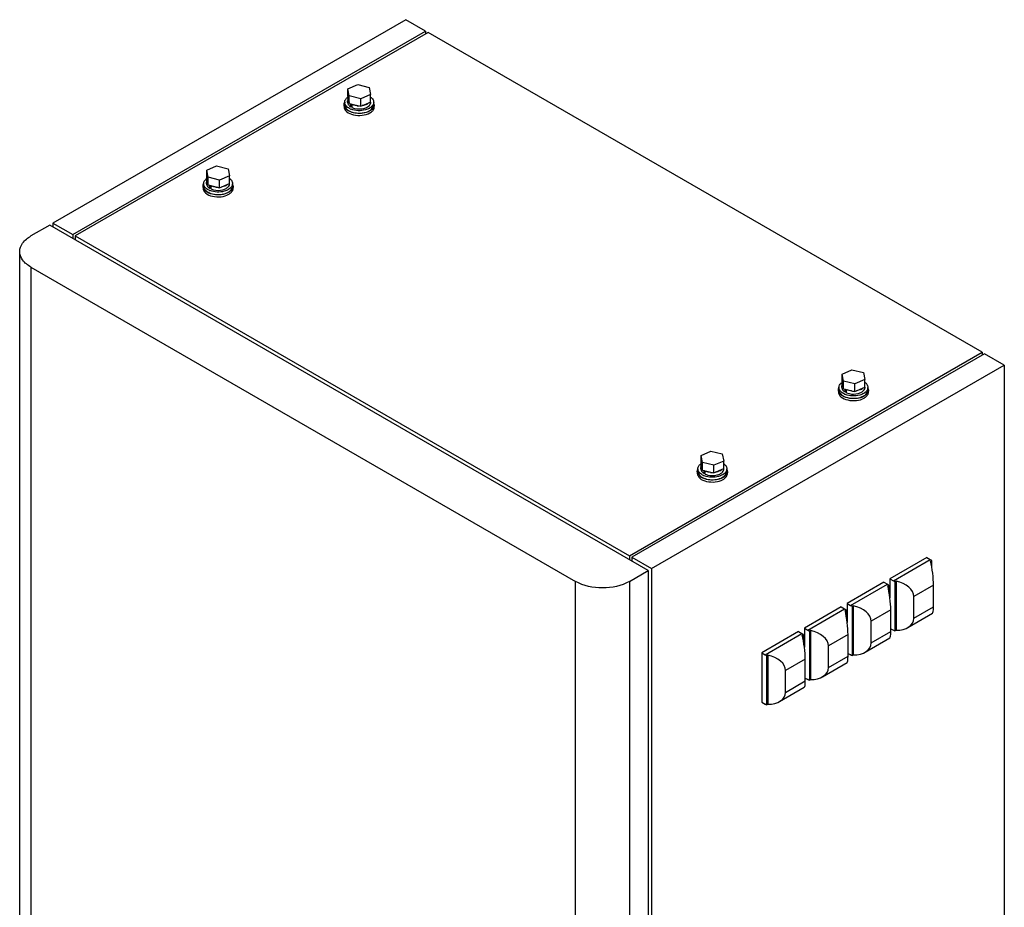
# Model space of a CAD drawing. Header units: millimetres. Extents: x 230 to 1786, y 331 to 2484.
# Tile 18 of 18: x 825 to 1639, y 1750 to 2484. Entities that reach past the tile are written whole.
import ezdxf

# ---------------------------------------------------------------- set-up
doc = ezdxf.new("R2010")
doc.units = ezdxf.units.MM
doc.header["$LTSCALE"] = 183.04178
for name, color, linetype in [('00_COMPONENTS_3', 7, 'CONTINUOUS'), ('00_COMPONENTS_4', 7, 'CONTINUOUS'), ('00_COMPONENTS_6', 7, 'CONTINUOUS')]:
    doc.layers.add(name, color=color, linetype=linetype)

msp = doc.modelspace()

# ---------------------------------------------------------------- linework, layer by layer
at = {"layer": '00_COMPONENTS_3', "color": 7, "linetype": 'Continuous'}
for p, q in [((1144.37, 2484.17), (852.69, 2315.77)), ((1160.64, 2474.78), (1144.37, 2484.17)), ((868.96, 2306.38), (1160.64, 2474.78)), ((1160.64, 2474.78), (1160.64, 2472.33)), ((852.69, 2315.77), (852.69, 2312.59)), ((852.69, 2315.77), (868.96, 2306.38)), ((868.96, 2306.38), (868.96, 2303.2))]:
    msp.add_line(p, q, dxfattribs=at)
at = {"layer": '00_COMPONENTS_4', "color": 7, "linetype": 'Continuous'}
for p, q in [((849.94, 2314.18), (834.38, 2305.2)), ((1344.91, 2028.41), (849.94, 2314.18)), ((825.15, 1490.41), (825.15, 2292.34)), ((834.38, 2279.48), (834.38, 1495.81)), ((834.38, 2279.48), (1284.81, 2019.43)), ((1329.36, 2019.43), (1344.91, 2028.41)), ((1344.91, 2028.41), (1344.91, 807.74)), ((1284.81, 798.76), (1284.81, 2019.43)), ((1329.36, 2019.43), (1329.36, 798.76))]:
    msp.add_line(p, q, dxfattribs=at)
for points, knots in [([(825.15, 2292.34), (825.15, 2294.79), (827.3, 2300.26), (831.77, 2303.69), (834.38, 2305.2)], [0, 0, 0, 0, 0.449208, 1, 1, 1, 1]), ([(834.38, 2279.48), (831.77, 2280.98), (827.3, 2284.41), (825.15, 2289.88), (825.15, 2292.34)], [0, 0, 0, 0, 0.550792, 1, 1, 1, 1]), ([(1329.36, 2019.43), (1322.74, 2015.61), (1307.08, 2012.59), (1291.42, 2015.61), (1284.81, 2019.43)], [0, 0, 0, 0, 0.499999, 1, 1, 1, 1])]:
    msp.add_open_spline(points, degree=3, knots=knots, dxfattribs=at)
at = {"layer": '00_COMPONENTS_6', "color": 7, "linetype": 'Continuous'}
for p, q in [((1162.83, 2473.6), (871.15, 2305.2)), ((1621.04, 2209.06), (1162.83, 2473.6)), ((1096.5, 2426.98), (1104.7, 2430.52)), ((1096.5, 2420.69), (1096.5, 2426.98)), ((1097.71, 2421.11), (1096.5, 2426.98)), ((1104.7, 2430.52), (1114.1, 2428.19)), ((1114.1, 2428.19), (1115.32, 2422.32)), ((1096.5, 2420.69), (1097.52, 2415.72)), ((1097.71, 2414.82), (1097.71, 2421.11)), ((1107.12, 2418.78), (1097.71, 2421.11)), ((1115.32, 2422.32), (1107.12, 2418.78)), ((1107.12, 2412.49), (1107.12, 2418.78)), ((1115.32, 2416.03), (1115.32, 2422.32)), ((1093.91, 2413.79), (1093.91, 2415.83)), ((1096.36, 2415.83), (1096.36, 2417.06)), ((1097.71, 2414.82), (1107.12, 2412.49)), ((1098.75, 2414.71), (1098.75, 2412.18)), ((1098.75, 2412.18), (1100.06, 2413.16)), ((1100.3, 2414.18), (1100.06, 2414)), ((1100.06, 2411.47), (1100.06, 2414)), ((1107.12, 2412.49), (1115.32, 2416.03)), ((1115.46, 2415.83), (1115.46, 2416.03)), ((1117.91, 2413.79), (1117.91, 2415.83)), ((979.83, 2359.62), (988.02, 2363.16)), ((988.02, 2363.16), (997.43, 2360.83)), ((979.83, 2353.33), (979.83, 2359.62)), ((981.04, 2353.75), (979.83, 2359.62)), ((979.83, 2353.33), (980.85, 2348.36)), ((981.04, 2347.46), (981.04, 2353.75)), ((990.45, 2351.42), (981.04, 2353.75)), ((998.64, 2354.96), (990.45, 2351.42)), ((997.43, 2360.83), (998.64, 2354.96)), ((998.64, 2348.67), (998.64, 2354.96)), ((977.23, 2346.43), (977.23, 2348.47)), ((979.68, 2348.47), (979.68, 2349.7)), ((981.04, 2347.46), (990.45, 2345.13)), ((982.07, 2347.35), (982.07, 2344.82)), ((982.07, 2344.82), (983.39, 2345.8)), ((983.62, 2346.82), (983.39, 2346.64)), ((983.39, 2344.11), (983.39, 2346.64)), ((990.45, 2345.13), (990.45, 2351.42)), ((990.45, 2345.13), (998.64, 2348.67)), ((998.78, 2348.47), (998.78, 2348.67)), ((1001.23, 2346.43), (1001.23, 2348.47)), ((871.15, 2305.2), (871.15, 2301.93)), ((871.15, 2305.2), (1329.36, 2040.66)), ((1329.36, 2040.66), (1621.04, 2209.06)), ((1623.09, 2207.79), (1331.41, 2039.39)), ((1621.04, 2209.06), (1621.04, 2206.61)), ((1639.35, 2198.4), (1623.09, 2207.79)), ((1347.67, 2030), (1639.35, 2198.4)), ((1639.35, 2198.4), (1639.35, 1172.06)), ((1505.21, 2191.01), (1513.4, 2194.55)), ((1505.21, 2184.73), (1505.21, 2191.01)), ((1506.42, 2185.15), (1505.21, 2191.01)), ((1513.4, 2194.55), (1522.81, 2192.23)), ((1522.81, 2192.23), (1524.03, 2186.36)), ((1505.21, 2184.73), (1506.23, 2179.76)), ((1506.42, 2178.86), (1506.42, 2185.15)), ((1515.83, 2182.82), (1506.42, 2185.15)), ((1524.03, 2186.36), (1515.83, 2182.82)), ((1515.83, 2176.53), (1515.83, 2182.82)), ((1524.03, 2180.07), (1524.03, 2186.36)), ((1502.62, 2177.83), (1502.62, 2179.87)), ((1505.07, 2179.87), (1505.07, 2181.1)), ((1506.42, 2178.86), (1515.83, 2176.53)), ((1507.46, 2178.75), (1507.46, 2176.22)), ((1507.46, 2176.22), (1508.77, 2177.2)), ((1509.01, 2178.22), (1508.77, 2178.04)), ((1508.77, 2175.51), (1508.77, 2178.04)), ((1515.83, 2176.53), (1524.03, 2180.07)), ((1524.17, 2179.87), (1524.17, 2180.07)), ((1526.62, 2177.83), (1526.62, 2179.87)), ((1388.54, 2123.65), (1396.73, 2127.19)), ((1396.73, 2127.19), (1406.14, 2124.87)), ((1388.54, 2117.37), (1388.54, 2123.65)), ((1389.75, 2117.79), (1388.54, 2123.65)), ((1388.54, 2117.37), (1389.56, 2112.4)), ((1389.75, 2111.5), (1389.75, 2117.79)), ((1399.16, 2115.46), (1389.75, 2117.79)), ((1407.35, 2119), (1399.16, 2115.46)), ((1406.14, 2124.87), (1407.35, 2119)), ((1407.35, 2112.71), (1407.35, 2119)), ((1385.94, 2110.47), (1385.94, 2112.51)), ((1388.39, 2112.51), (1388.39, 2113.74)), ((1389.75, 2111.5), (1399.16, 2109.17)), ((1390.78, 2111.39), (1390.78, 2108.86)), ((1390.78, 2108.86), (1392.1, 2109.84)), ((1392.33, 2110.86), (1392.1, 2110.68)), ((1392.1, 2108.15), (1392.1, 2110.68)), ((1399.16, 2109.17), (1399.16, 2115.46)), ((1399.16, 2109.17), (1407.35, 2112.71)), ((1407.49, 2112.51), (1407.49, 2112.71)), ((1409.94, 2110.47), (1409.94, 2112.51)), ((1329.36, 2040.66), (1329.36, 2037.39)), ((1331.41, 2039.39), (1331.41, 2036.21)), ((1331.41, 2039.39), (1347.67, 2030)), ((1575.18, 2039.08), (1544.77, 2021.53)), ((1547.6, 2019.89), (1578.01, 2037.45)), ((1575.18, 2039.08), (1578.01, 2037.45)), ((1579.31, 2036.6), (1578.38, 2036.06)), ((1579.31, 2031.66), (1579.31, 2036.6)), ((1347.67, 2030), (1347.67, 1003.66)), ((1544.77, 2021.53), (1544.77, 2005.81)), ((1544.77, 2021.53), (1547.6, 2019.89)), ((1549.83, 2019.58), (1548.9, 2019.04)), ((1549.83, 2019.58), (1549.83, 1978.95)), ((1539.83, 2018.67), (1509.42, 2001.12)), ((1512.25, 1999.48), (1542.65, 2017.04)), ((1539.83, 2018.67), (1542.65, 2017.04)), ((1543.95, 2016.19), (1543.03, 2015.65)), ((1543.95, 2011.25), (1543.95, 2016.19)), ((1548.9, 2019.04), (1548.9, 1978.42)), ((1580.84, 2016.22), (1564.57, 2006.83)), ((1580.84, 1998.26), (1580.84, 2016.22)), ((1564.57, 1988.87), (1564.57, 2006.83)), ((1504.47, 1998.26), (1474.06, 1980.7)), ((1476.89, 1979.07), (1507.3, 1996.63)), ((1504.47, 1998.26), (1507.3, 1996.63)), ((1508.6, 1995.77), (1507.67, 1995.24)), ((1508.6, 1990.84), (1508.6, 1995.77)), ((1509.42, 2001.12), (1509.42, 1985.4)), ((1509.42, 2001.12), (1512.25, 1999.48)), ((1514.48, 1999.17), (1513.55, 1998.63)), ((1513.55, 1998.63), (1513.55, 1958.01)), ((1514.48, 1999.17), (1514.48, 1958.54)), ((1545.48, 1995.81), (1529.22, 1986.42)), ((1545.48, 1977.85), (1545.48, 1995.81)), ((1564.57, 1988.87), (1580.84, 1998.26)), ((1559.6, 1981.26), (1580.01, 1993.04)), ((1474.06, 1980.7), (1474.06, 1964.99)), ((1474.06, 1980.7), (1476.89, 1979.07)), ((1479.12, 1978.76), (1478.19, 1978.22)), ((1479.12, 1978.76), (1479.12, 1938.13)), ((1529.22, 1968.46), (1529.22, 1986.42)), ((1545.48, 1980.29), (1547.6, 1979.07)), ((1548.9, 1978.42), (1549.83, 1978.95)), ((1469.11, 1977.85), (1438.71, 1960.29)), ((1441.54, 1958.66), (1471.94, 1976.21)), ((1469.11, 1977.85), (1471.94, 1976.21)), ((1473.24, 1975.36), (1472.31, 1974.83)), ((1473.24, 1970.42), (1473.24, 1975.36)), ((1478.19, 1978.22), (1478.19, 1937.59)), ((1510.13, 1975.4), (1493.86, 1966.01)), ((1510.13, 1957.43), (1510.13, 1975.4)), ((1524.25, 1960.85), (1544.65, 1972.63)), ((1529.22, 1968.46), (1545.48, 1977.85)), ((1493.86, 1948.04), (1493.86, 1966.01)), ((1438.71, 1960.29), (1438.71, 1919.47)), ((1438.71, 1960.29), (1441.54, 1958.66)), ((1443.77, 1958.34), (1442.84, 1957.81)), ((1442.84, 1957.81), (1442.84, 1917.18)), ((1443.77, 1958.34), (1443.77, 1917.72)), ((1474.77, 1954.98), (1458.51, 1945.59)), ((1474.77, 1937.02), (1474.77, 1954.98)), ((1493.86, 1948.04), (1510.13, 1957.43)), ((1510.13, 1959.88), (1512.25, 1958.66)), ((1513.55, 1958.01), (1514.48, 1958.54)), ((1488.89, 1940.44), (1509.3, 1952.22)), ((1458.51, 1927.63), (1458.51, 1945.59)), ((1474.77, 1939.47), (1476.89, 1938.25)), ((1478.19, 1937.59), (1479.12, 1938.13)), ((1453.54, 1920.03), (1473.94, 1931.81)), ((1458.51, 1927.63), (1474.77, 1937.02)), ((1438.71, 1919.47), (1441.54, 1917.83)), ((1442.84, 1917.18), (1443.77, 1917.72))]:
    msp.add_line(p, q, dxfattribs=at)
for centre, radius, start, end in [((1101.69, 2413.01), 8.81, 127.86741, 129.25549), ((1101.89, 2412.75), 9.14, 126.50458, 127.86756), ((1099.57, 2418.36), 3.21, 170.84661, 179.96257), ((1099.55, 2418.36), 3.19, 179.998, 187.53673), ((1099.73, 2418.33), 3.38, 162.79268, 170.83839), ((1102.05, 2412.52), 9.42, 125.49572, 126.50638), ((1099.98, 2418.25), 3.64, 154.99429, 162.78248), ((1097.93, 2415.83), 4.03, 180.11144, 186.9429), ((1099.68, 2418.38), 3.32, 187.5582, 195.77453), ((1104.26, 2423.11), 13.97, 245.51854, 248.95233), ((1104.63, 2424.24), 11.21, 245.92456, 248.97773), ((1105.9, 2429.23), 16.38, 264.50094, 269.21434), ((1107.97, 2422.6), 9.39, 297.14993, 299.97752), ((1108.25, 2422.1), 8.82, 299.9956, 301.32676), ((1108.96, 2420.35), 10.88, 299.98263, 302.63272), ((1112.27, 2415.83), 3.19, 351.05, 0.01029), ((1113.92, 2413.79), 3.99, 355.64803, 0.10195), ((1114.16, 2413.78), 4.25, 0.13584, 11.94361), ((1108.96, 2418.31), 10.88, 299.98263, 302.63272), ((981.26, 2348.47), 4.03, 180.11144, 186.9429), ((985.02, 2345.65), 8.81, 127.86741, 129.25549), ((985.21, 2345.39), 9.14, 126.50458, 127.86756), ((982.89, 2351), 3.21, 170.84661, 179.96257), ((982.88, 2351), 3.19, 179.998, 187.53673), ((983, 2351.02), 3.32, 187.5582, 195.77453), ((983.06, 2350.97), 3.38, 162.79268, 170.83839), ((985.38, 2345.16), 9.42, 125.49572, 126.50638), ((983.31, 2350.89), 3.64, 154.99429, 162.78248), ((987.96, 2356.88), 11.21, 245.92456, 248.97773), ((989.23, 2361.87), 16.38, 264.50094, 269.21434), ((991.3, 2355.24), 9.39, 297.14993, 299.97752), ((991.58, 2354.74), 8.82, 299.9956, 301.32676), ((995.59, 2348.47), 3.19, 351.05, 0.01029), ((997.25, 2346.43), 3.99, 355.64803, 0.10195), ((997.49, 2346.42), 4.25, 0.13584, 11.94361), ((987.59, 2355.75), 13.97, 245.51854, 248.95233), ((992.29, 2352.99), 10.88, 299.98263, 302.63272), ((992.29, 2350.95), 10.88, 299.98263, 302.63272), ((1510.4, 2177.04), 8.81, 127.86741, 129.25549), ((1510.59, 2176.79), 9.14, 126.50458, 127.86756), ((1508.28, 2182.4), 3.21, 170.84661, 179.96257), ((1508.26, 2182.4), 3.19, 179.998, 187.53673), ((1508.44, 2182.37), 3.38, 162.79268, 170.83839), ((1510.76, 2176.56), 9.42, 125.49572, 126.50638), ((1508.69, 2182.29), 3.64, 154.99429, 162.78248), ((1506.64, 2179.87), 4.03, 180.11144, 186.9429), ((1508.38, 2182.42), 3.32, 187.5582, 195.77453), ((1512.97, 2187.14), 13.97, 245.51854, 248.95233), ((1513.34, 2188.28), 11.21, 245.92456, 248.97773), ((1514.61, 2193.27), 16.38, 264.50094, 269.21434), ((1516.68, 2186.63), 9.39, 297.14993, 299.97752), ((1516.96, 2186.14), 8.82, 299.9956, 301.32676), ((1517.67, 2184.39), 10.88, 299.98263, 302.63272), ((1520.98, 2179.87), 3.19, 351.05, 0.01029), ((1522.63, 2177.82), 3.99, 355.64803, 0.10195), ((1522.87, 2177.82), 4.25, 0.13584, 11.94361), ((1517.67, 2182.35), 10.88, 299.98263, 302.63272), ((1389.97, 2112.51), 4.03, 180.11144, 186.9429), ((1393.72, 2109.68), 8.81, 127.86741, 129.25549), ((1393.92, 2109.43), 9.14, 126.50458, 127.86756), ((1391.6, 2115.04), 3.21, 170.84661, 179.96257), ((1391.59, 2115.04), 3.19, 179.998, 187.53673), ((1391.71, 2115.06), 3.32, 187.5582, 195.77453), ((1391.77, 2115.01), 3.38, 162.79268, 170.83839), ((1394.09, 2109.2), 9.42, 125.49572, 126.50638), ((1392.02, 2114.93), 3.64, 154.99429, 162.78248), ((1396.67, 2120.91), 11.21, 245.92456, 248.97773), ((1397.94, 2125.91), 16.38, 264.50094, 269.21434), ((1400.01, 2119.27), 9.39, 297.14993, 299.97752), ((1400.29, 2118.78), 8.82, 299.9956, 301.32676), ((1404.3, 2112.51), 3.19, 351.05, 0.01029), ((1405.96, 2110.46), 3.99, 355.64803, 0.10195), ((1406.2, 2110.46), 4.25, 0.13584, 11.94361), ((1396.3, 2119.78), 13.97, 245.51854, 248.95233), ((1400.99, 2117.03), 10.88, 299.98263, 302.63272), ((1400.99, 2114.99), 10.88, 299.98263, 302.63272), ((1577.06, 2034.97), 2.61, 65.23108, 68.58299), ((1541.71, 2014.55), 2.61, 65.23108, 68.58299), ((1506.35, 1994.14), 2.61, 65.23108, 68.58299), ((1471, 1973.73), 2.61, 65.23108, 68.58299)]:
    msp.add_arc(centre, radius, start, end, dxfattribs=at)
for centre, major_axis, ratio, start_param, end_param in [((1578.01, 2026.02), (-1.88, 15.05), 0.140501, -2.296939, -0.857911), ((1547.6, 2008.46), (16.86, -2.93), 0.662503, 0.114614, 1.55364), ((1542.65, 2005.61), (-1.88, 15.05), 0.140501, -2.296939, -0.857911), ((1507.3, 1985.19), (-1.88, 15.05), 0.140501, -2.296939, -0.857911), ((1512.25, 1988.05), (16.86, -2.93), 0.662503, 0.114614, 1.55364), ((1578.01, 2008.06), (-1.88, 15.05), 0.140501, -3.082346, -2.296939), ((1547.6, 1990.5), (16.86, -2.93), 0.662503, 4.958773, 6.397799), ((1476.89, 1967.64), (16.86, -2.93), 0.662503, 0.114614, 1.55364), ((1471.94, 1964.78), (-1.88, 15.05), 0.140501, -2.296939, -0.857911), ((1542.65, 1987.64), (-1.88, 15.05), 0.140501, -3.082346, -2.296939), ((1512.25, 1970.09), (16.86, -2.93), 0.662503, 4.958773, 6.397799), ((1441.54, 1947.23), (16.86, -2.93), 0.662503, 0.114614, 1.55364), ((1507.3, 1967.23), (-1.88, 15.05), 0.140501, -3.082346, -2.296939), ((1476.89, 1949.68), (16.86, -2.93), 0.662503, 4.958773, 6.397799), ((1471.94, 1946.82), (-1.88, 15.05), 0.140501, -3.082346, -2.296939), ((1441.54, 1929.26), (16.86, -2.93), 0.662503, 4.958773, 6.397799)]:
    msp.add_ellipse(centre, major_axis=major_axis, ratio=ratio, start_param=start_param, end_param=end_param, dxfattribs=at)
for points in [[(1093.91, 2415.83), (1093.91, 2416.75), (1094.26, 2417.7), (1094.8, 2418.45)], [(1094.8, 2418.45), (1094.98, 2418.7), (1095.17, 2418.94), (1095.38, 2419.16)], [(1095.38, 2419.16), (1095.61, 2419.4), (1095.85, 2419.62), (1096.11, 2419.83)], [(1115.33, 2420.12), (1115.66, 2419.88), (1115.98, 2419.61), (1116.28, 2419.32)], [(1116.28, 2419.32), (1116.5, 2419.09), (1116.71, 2418.86), (1116.9, 2418.61)], [(1116.9, 2418.61), (1117.5, 2417.82), (1117.91, 2416.82), (1117.91, 2415.83)], [(1093.41, 2413.78), (1093.41, 2414.46), (1093.58, 2415.15), (1093.88, 2415.76)], [(1093.91, 2413.79), (1093.91, 2412.8), (1094.32, 2411.8), (1094.91, 2411.01)], [(1094.44, 2413.79), (1094.18, 2414.27), (1094, 2414.81), (1093.94, 2415.35)], [(1096.36, 2415.83), (1096.36, 2415.42), (1096.44, 2415.01), (1096.58, 2414.63)], [(1096.87, 2416.58), (1096.7, 2416.86), (1096.57, 2417.16), (1096.48, 2417.48)], [(1096.58, 2414.63), (1096.77, 2414.16), (1097.05, 2413.73), (1097.38, 2413.35)], [(1097.52, 2415.72), (1097.28, 2415.98), (1097.05, 2416.27), (1096.87, 2416.58)], [(1097.38, 2413.35), (1097.57, 2413.14), (1097.77, 2412.94), (1097.99, 2412.75)], [(1097.99, 2412.75), (1098.23, 2412.55), (1098.48, 2412.36), (1098.75, 2412.18)], [(1104.33, 2412.92), (1103.07, 2413.05), (1101.8, 2413.32), (1100.61, 2413.77)], [(1112.25, 2414.24), (1111.05, 2413.62), (1109.71, 2413.24), (1108.37, 2413.04)], [(1109.82, 2410.8), (1110.8, 2411.06), (1111.78, 2411.42), (1112.66, 2411.93)], [(1113.49, 2415.01), (1113.28, 2414.85), (1113.06, 2414.7), (1112.84, 2414.57)], [(1114.06, 2415.49), (1113.88, 2415.32), (1113.69, 2415.16), (1113.49, 2415.01)], [(1117.05, 2410.52), (1116.4, 2409.78), (1115.59, 2409.18), (1114.75, 2408.69)], [(1116.43, 2412.5), (1115.96, 2412), (1115.4, 2411.57), (1114.82, 2411.19)], [(1117.02, 2413.21), (1116.84, 2412.96), (1116.64, 2412.73), (1116.43, 2412.5)], [(1117.91, 2415.83), (1117.91, 2414.91), (1117.55, 2413.96), (1117.02, 2413.21)], [(1118.07, 2412.14), (1117.83, 2411.54), (1117.47, 2411), (1117.05, 2410.52)], [(1118.41, 2413.79), (1118.41, 2413.23), (1118.29, 2412.66), (1118.07, 2412.14)], [(1114.75, 2407.05), (1115.59, 2407.54), (1116.4, 2408.15), (1117.05, 2408.88)], [(976.74, 2346.42), (976.73, 2347.1), (976.91, 2347.79), (977.21, 2348.4)], [(977.24, 2348.47), (977.23, 2349.39), (977.59, 2350.34), (978.13, 2351.09)], [(977.24, 2346.43), (977.24, 2345.44), (977.65, 2344.44), (978.24, 2343.65)], [(977.77, 2346.43), (977.51, 2346.91), (977.33, 2347.45), (977.26, 2347.99)], [(978.13, 2351.09), (978.3, 2351.34), (978.5, 2351.58), (978.71, 2351.8)], [(978.71, 2351.8), (978.94, 2352.04), (979.18, 2352.26), (979.44, 2352.47)], [(979.69, 2348.47), (979.69, 2348.06), (979.77, 2347.65), (979.91, 2347.27)], [(980.2, 2349.22), (980.03, 2349.5), (979.9, 2349.8), (979.81, 2350.12)], [(979.91, 2347.27), (980.09, 2346.8), (980.38, 2346.37), (980.71, 2345.99)], [(980.85, 2348.36), (980.61, 2348.62), (980.38, 2348.91), (980.2, 2349.22)], [(980.71, 2345.99), (980.89, 2345.78), (981.1, 2345.58), (981.31, 2345.39)], [(981.31, 2345.39), (981.55, 2345.18), (981.81, 2345), (982.07, 2344.82)], [(987.66, 2345.56), (986.39, 2345.69), (985.13, 2345.96), (983.94, 2346.41)], [(995.58, 2346.88), (994.38, 2346.26), (993.04, 2345.88), (991.7, 2345.67)], [(996.82, 2347.65), (996.61, 2347.49), (996.39, 2347.34), (996.16, 2347.21)], [(997.39, 2348.13), (997.21, 2347.96), (997.02, 2347.8), (996.82, 2347.65)], [(999.76, 2345.14), (999.28, 2344.64), (998.73, 2344.21), (998.15, 2343.83)], [(998.66, 2352.76), (998.99, 2352.52), (999.31, 2352.25), (999.61, 2351.96)], [(999.61, 2351.96), (999.83, 2351.73), (1000.04, 2351.5), (1000.23, 2351.25)], [(1000.34, 2345.85), (1000.17, 2345.6), (999.97, 2345.36), (999.76, 2345.14)], [(1000.23, 2351.25), (1000.82, 2350.46), (1001.23, 2349.46), (1001.23, 2348.47)], [(1001.23, 2348.47), (1001.24, 2347.55), (1000.88, 2346.6), (1000.34, 2345.85)], [(1001.73, 2346.43), (1001.74, 2345.87), (1001.61, 2345.3), (1001.4, 2344.77)], [(993.14, 2343.44), (994.13, 2343.7), (995.1, 2344.06), (995.99, 2344.57)], [(1000.38, 2343.16), (999.73, 2342.42), (998.92, 2341.82), (998.07, 2341.33)], [(998.07, 2339.69), (998.92, 2340.18), (999.73, 2340.79), (1000.38, 2341.52)], [(1001.4, 2344.77), (1001.16, 2344.18), (1000.8, 2343.64), (1000.38, 2343.16)], [(1502.62, 2179.86), (1502.62, 2180.79), (1502.97, 2181.73), (1503.51, 2182.49)], [(1503.51, 2182.49), (1503.68, 2182.74), (1503.88, 2182.97), (1504.09, 2183.19)], [(1504.09, 2183.19), (1504.32, 2183.43), (1504.56, 2183.66), (1504.82, 2183.87)], [(1524.04, 2184.16), (1524.37, 2183.91), (1524.69, 2183.65), (1524.99, 2183.35)], [(1524.99, 2183.35), (1525.21, 2183.13), (1525.42, 2182.89), (1525.61, 2182.64)], [(1525.61, 2182.64), (1526.2, 2181.86), (1526.61, 2180.85), (1526.62, 2179.87)], [(1502.12, 2177.82), (1502.12, 2178.5), (1502.29, 2179.19), (1502.59, 2179.8)], [(1502.62, 2177.82), (1502.62, 2176.84), (1503.03, 2175.83), (1503.62, 2175.05)], [(1503.15, 2177.83), (1502.89, 2178.31), (1502.71, 2178.84), (1502.65, 2179.38)], [(1505.07, 2179.86), (1505.07, 2179.46), (1505.15, 2179.05), (1505.29, 2178.67)], [(1505.58, 2180.61), (1505.41, 2180.9), (1505.28, 2181.2), (1505.19, 2181.51)], [(1505.29, 2178.67), (1505.47, 2178.2), (1505.76, 2177.77), (1506.09, 2177.39)], [(1506.23, 2179.76), (1505.99, 2180.02), (1505.76, 2180.31), (1505.58, 2180.61)], [(1506.09, 2177.39), (1506.28, 2177.17), (1506.48, 2176.97), (1506.7, 2176.79)], [(1506.7, 2176.79), (1506.94, 2176.58), (1507.19, 2176.39), (1507.46, 2176.22)], [(1513.04, 2176.96), (1511.78, 2177.08), (1510.51, 2177.35), (1509.32, 2177.81)], [(1520.96, 2178.28), (1519.76, 2177.66), (1518.42, 2177.28), (1517.08, 2177.07)], [(1518.53, 2174.84), (1519.51, 2175.09), (1520.49, 2175.46), (1521.37, 2175.97)], [(1522.2, 2179.05), (1521.99, 2178.89), (1521.77, 2178.74), (1521.55, 2178.6)], [(1522.77, 2179.53), (1522.59, 2179.36), (1522.4, 2179.2), (1522.2, 2179.05)], [(1525.76, 2174.55), (1525.11, 2173.82), (1524.3, 2173.21), (1523.46, 2172.72)], [(1525.14, 2176.54), (1524.67, 2176.04), (1524.11, 2175.6), (1523.53, 2175.23)], [(1525.72, 2177.25), (1525.55, 2177), (1525.35, 2176.76), (1525.14, 2176.54)], [(1526.62, 2179.87), (1526.62, 2178.95), (1526.26, 2178), (1525.72, 2177.25)], [(1526.78, 2176.17), (1526.54, 2175.58), (1526.18, 2175.03), (1525.76, 2174.55)], [(1527.12, 2177.83), (1527.12, 2177.27), (1527, 2176.69), (1526.78, 2176.17)], [(1523.46, 2171.09), (1524.3, 2171.58), (1525.11, 2172.18), (1525.76, 2172.92)], [(1385.44, 2110.46), (1385.44, 2111.14), (1385.62, 2111.83), (1385.92, 2112.44)], [(1385.94, 2112.5), (1385.94, 2113.43), (1386.3, 2114.37), (1386.84, 2115.13)], [(1385.94, 2110.46), (1385.95, 2109.48), (1386.36, 2108.47), (1386.95, 2107.69)], [(1386.48, 2110.47), (1386.22, 2110.95), (1386.04, 2111.48), (1385.97, 2112.02)], [(1386.84, 2115.13), (1387.01, 2115.38), (1387.21, 2115.61), (1387.42, 2115.83)], [(1387.42, 2115.83), (1387.65, 2116.07), (1387.89, 2116.3), (1388.15, 2116.51)], [(1388.39, 2112.5), (1388.4, 2112.1), (1388.48, 2111.69), (1388.62, 2111.31)], [(1388.91, 2113.25), (1388.74, 2113.54), (1388.61, 2113.84), (1388.52, 2114.15)], [(1388.62, 2111.31), (1388.8, 2110.84), (1389.08, 2110.41), (1389.42, 2110.03)], [(1389.56, 2112.4), (1389.32, 2112.66), (1389.09, 2112.94), (1388.91, 2113.25)], [(1389.42, 2110.03), (1389.6, 2109.81), (1389.81, 2109.61), (1390.02, 2109.43)], [(1390.02, 2109.43), (1390.26, 2109.22), (1390.52, 2109.03), (1390.78, 2108.86)], [(1396.37, 2109.6), (1395.1, 2109.72), (1393.84, 2109.99), (1392.65, 2110.45)], [(1404.29, 2110.92), (1403.09, 2110.3), (1401.75, 2109.92), (1400.41, 2109.71)], [(1405.53, 2111.69), (1405.32, 2111.53), (1405.1, 2111.38), (1404.87, 2111.24)], [(1406.1, 2112.17), (1405.92, 2112), (1405.73, 2111.84), (1405.53, 2111.69)], [(1408.47, 2109.18), (1407.99, 2108.68), (1407.44, 2108.24), (1406.86, 2107.87)], [(1407.36, 2116.8), (1407.7, 2116.55), (1408.02, 2116.28), (1408.32, 2115.99)], [(1408.32, 2115.99), (1408.54, 2115.77), (1408.75, 2115.53), (1408.94, 2115.28)], [(1409.05, 2109.89), (1408.88, 2109.64), (1408.68, 2109.4), (1408.47, 2109.18)], [(1408.94, 2115.28), (1409.53, 2114.5), (1409.94, 2113.49), (1409.94, 2112.51)], [(1409.94, 2112.51), (1409.95, 2111.59), (1409.59, 2110.64), (1409.05, 2109.89)], [(1410.11, 2108.81), (1409.87, 2108.22), (1409.51, 2107.67), (1409.09, 2107.19)], [(1410.44, 2110.47), (1410.45, 2109.91), (1410.32, 2109.33), (1410.11, 2108.81)], [(1401.85, 2107.48), (1402.84, 2107.73), (1403.81, 2108.1), (1404.7, 2108.61)], [(1409.09, 2107.19), (1408.44, 2106.46), (1407.63, 2105.85), (1406.78, 2105.36)], [(1406.78, 2103.73), (1407.63, 2104.22), (1408.44, 2104.82), (1409.09, 2105.56)], [(1579.31, 2036.6), (1578.94, 2036.87), (1578.57, 2037.15), (1578.16, 2037.34)], [(1547.6, 2019.89), (1548.06, 2019.63), (1548.51, 2019.36), (1548.89, 2019.01)], [(1543.95, 2016.19), (1543.59, 2016.46), (1543.22, 2016.73), (1542.8, 2016.93)], [(1508.6, 1995.77), (1508.23, 1996.04), (1507.86, 1996.32), (1507.45, 1996.51)], [(1512.25, 1999.48), (1512.7, 1999.22), (1513.15, 1998.95), (1513.54, 1998.59)], [(1476.89, 1979.07), (1477.34, 1978.81), (1477.8, 1978.53), (1478.18, 1978.18)], [(1548.9, 1978.42), (1548.61, 1978.54), (1548.31, 1978.67), (1548.04, 1978.83)], [(1473.24, 1975.36), (1472.88, 1975.63), (1472.51, 1975.91), (1472.09, 1976.1)], [(1441.54, 1958.66), (1441.99, 1958.4), (1442.44, 1958.12), (1442.83, 1957.77)], [(1513.55, 1958.01), (1513.25, 1958.13), (1512.96, 1958.26), (1512.68, 1958.42)], [(1478.19, 1937.59), (1477.9, 1937.72), (1477.6, 1937.85), (1477.33, 1938.01)], [(1442.84, 1917.18), (1442.54, 1917.31), (1442.25, 1917.43), (1441.97, 1917.59)]]:
    msp.add_open_spline(points, degree=3, dxfattribs=at)
for points, knots in [([(1114.75, 2408.69), (1112.81, 2407.57), (1108.18, 2406.31), (1101.41, 2406.71), (1095.66, 2408.87), (1093.41, 2412.28), (1093.41, 2413.78)], [0, 0, 0, 0, 0.27154, 0.564731, 0.816387, 1, 1, 1, 1]), ([(1093.41, 2412.15), (1093.41, 2410.64), (1095.66, 2407.23), (1101.41, 2405.08), (1108.18, 2404.67), (1112.81, 2405.94), (1114.75, 2407.05)], [0, 0, 0, 0, 0.183613, 0.43527, 0.72846, 1, 1, 1, 1]), ([(1098.47, 2410.39), (1098.02, 2410.6), (1096.45, 2411.42), (1095.04, 2412.67), (1094.44, 2413.79)], [0, 0, 0, 0, 0.283409, 1, 1, 1, 1]), ([(1094.91, 2411.01), (1096.85, 2408.45), (1104.17, 2406.11), (1111.25, 2407.08), (1114.39, 2408.89)], [0, 0, 0, 0, 0.470042, 1, 1, 1, 1]), ([(1114.39, 2410.93), (1113.35, 2410.33), (1108.52, 2408.47), (1102.92, 2408.65), (1099.25, 2410.07)], [0, 0, 0, 0, 0.234699, 1, 1, 1, 1]), ([(1100.06, 2411.47), (1100.77, 2411.15), (1103.92, 2410.14), (1107.39, 2410.17), (1109.82, 2410.8)], [0, 0, 0, 0, 0.237592, 1, 1, 1, 1]), ([(1112.66, 2411.93), (1113.03, 2412.15), (1114.26, 2412.96), (1115.25, 2414.29), (1115.42, 2415.33)], [0, 0, 0, 0, 0.289676, 1, 1, 1, 1]), ([(1114.82, 2409.15), (1115.26, 2409.43), (1116.7, 2410.5), (1117.8, 2412.21), (1117.9, 2413.48)], [0, 0, 0, 0, 0.289148, 1, 1, 1, 1]), ([(1117.05, 2408.88), (1117.26, 2409.13), (1117.99, 2410.07), (1118.41, 2411.29), (1118.41, 2412.16)], [0, 0, 0, 0, 0.271137, 1, 1, 1, 1]), ([(998.07, 2341.33), (996.14, 2340.21), (991.51, 2338.94), (984.74, 2339.35), (978.98, 2341.51), (976.74, 2344.92), (976.74, 2346.42)], [0, 0, 0, 0, 0.27154, 0.564731, 0.816387, 1, 1, 1, 1]), ([(981.8, 2343.03), (981.34, 2343.24), (979.78, 2344.06), (978.36, 2345.31), (977.77, 2346.43)], [0, 0, 0, 0, 0.283409, 1, 1, 1, 1]), ([(995.99, 2344.57), (996.36, 2344.79), (997.58, 2345.6), (998.58, 2346.93), (998.75, 2347.97)], [0, 0, 0, 0, 0.289676, 1, 1, 1, 1]), ([(998.15, 2341.79), (998.59, 2342.07), (1000.03, 2343.14), (1001.13, 2344.85), (1001.22, 2346.12)], [0, 0, 0, 0, 0.289148, 1, 1, 1, 1]), ([(976.74, 2344.79), (976.74, 2343.28), (978.98, 2339.87), (984.74, 2337.72), (991.51, 2337.31), (996.14, 2338.58), (998.07, 2339.69)], [0, 0, 0, 0, 0.183613, 0.43527, 0.72846, 1, 1, 1, 1]), ([(978.24, 2343.65), (980.18, 2341.09), (987.5, 2338.75), (994.58, 2339.72), (997.72, 2341.53)], [0, 0, 0, 0, 0.470042, 1, 1, 1, 1]), ([(997.72, 2343.57), (996.68, 2342.97), (991.85, 2341.11), (986.25, 2341.29), (982.57, 2342.71)], [0, 0, 0, 0, 0.234699, 1, 1, 1, 1]), ([(983.39, 2344.11), (984.1, 2343.79), (987.24, 2342.78), (990.71, 2342.81), (993.14, 2343.44)], [0, 0, 0, 0, 0.237592, 1, 1, 1, 1]), ([(1000.38, 2341.52), (1000.59, 2341.77), (1001.32, 2342.71), (1001.74, 2343.93), (1001.73, 2344.8)], [0, 0, 0, 0, 0.271137, 1, 1, 1, 1]), ([(1523.46, 2172.72), (1521.52, 2171.61), (1516.89, 2170.34), (1510.12, 2170.75), (1504.37, 2172.9), (1502.12, 2176.31), (1502.12, 2177.82)], [0, 0, 0, 0, 0.27154, 0.564731, 0.816387, 1, 1, 1, 1]), ([(1502.12, 2176.19), (1502.12, 2174.68), (1504.37, 2171.27), (1510.12, 2169.12), (1516.89, 2168.71), (1521.52, 2169.97), (1523.46, 2171.09)], [0, 0, 0, 0, 0.183613, 0.43527, 0.72846, 1, 1, 1, 1]), ([(1507.18, 2174.43), (1506.73, 2174.64), (1505.16, 2175.46), (1503.75, 2176.71), (1503.15, 2177.83)], [0, 0, 0, 0, 0.283409, 1, 1, 1, 1]), ([(1503.62, 2175.05), (1505.56, 2172.49), (1512.88, 2170.15), (1519.96, 2171.11), (1523.1, 2172.93)], [0, 0, 0, 0, 0.470042, 1, 1, 1, 1]), ([(1523.1, 2174.97), (1522.06, 2174.37), (1517.23, 2172.51), (1511.63, 2172.69), (1507.96, 2174.1)], [0, 0, 0, 0, 0.234699, 1, 1, 1, 1]), ([(1508.77, 2175.51), (1509.48, 2175.19), (1512.63, 2174.17), (1516.1, 2174.21), (1518.53, 2174.84)], [0, 0, 0, 0, 0.237592, 1, 1, 1, 1]), ([(1521.37, 2175.97), (1521.74, 2176.18), (1522.97, 2177), (1523.96, 2178.33), (1524.13, 2179.37)], [0, 0, 0, 0, 0.289676, 1, 1, 1, 1]), ([(1523.53, 2173.19), (1523.97, 2173.47), (1525.41, 2174.53), (1526.51, 2176.24), (1526.6, 2177.52)], [0, 0, 0, 0, 0.289148, 1, 1, 1, 1]), ([(1525.76, 2172.92), (1525.97, 2173.16), (1526.7, 2174.11), (1527.12, 2175.33), (1527.12, 2176.2)], [0, 0, 0, 0, 0.271137, 1, 1, 1, 1]), ([(1406.78, 2105.36), (1404.85, 2104.25), (1400.22, 2102.98), (1393.45, 2103.39), (1387.69, 2105.54), (1385.45, 2108.95), (1385.44, 2110.46)], [0, 0, 0, 0, 0.27154, 0.564731, 0.816387, 1, 1, 1, 1]), ([(1385.44, 2108.83), (1385.45, 2107.32), (1387.69, 2103.91), (1393.45, 2101.76), (1400.22, 2101.35), (1404.85, 2102.61), (1406.78, 2103.73)], [0, 0, 0, 0, 0.183613, 0.43527, 0.72846, 1, 1, 1, 1]), ([(1390.51, 2107.07), (1390.05, 2107.28), (1388.49, 2108.1), (1387.07, 2109.35), (1386.48, 2110.47)], [0, 0, 0, 0, 0.283409, 1, 1, 1, 1]), ([(1404.7, 2108.61), (1405.07, 2108.82), (1406.29, 2109.64), (1407.29, 2110.97), (1407.46, 2112.01)], [0, 0, 0, 0, 0.289676, 1, 1, 1, 1]), ([(1406.86, 2105.83), (1407.3, 2106.11), (1408.74, 2107.17), (1409.84, 2108.88), (1409.93, 2110.16)], [0, 0, 0, 0, 0.289148, 1, 1, 1, 1]), ([(1409.09, 2105.56), (1409.3, 2105.8), (1410.03, 2106.75), (1410.45, 2107.96), (1410.44, 2108.84)], [0, 0, 0, 0, 0.271137, 1, 1, 1, 1]), ([(1386.95, 2107.69), (1388.89, 2105.13), (1396.21, 2102.79), (1403.29, 2103.75), (1406.43, 2105.57)], [0, 0, 0, 0, 0.470042, 1, 1, 1, 1]), ([(1406.43, 2107.61), (1405.38, 2107), (1400.56, 2105.15), (1394.95, 2105.33), (1391.28, 2106.74)], [0, 0, 0, 0, 0.234699, 1, 1, 1, 1]), ([(1392.1, 2108.15), (1392.81, 2107.83), (1395.95, 2106.81), (1399.42, 2106.85), (1401.85, 2107.48)], [0, 0, 0, 0, 0.237592, 1, 1, 1, 1]), ([(1548.04, 1978.83), (1547.97, 1978.87), (1547.82, 1978.96), (1547.68, 1979.06), (1547.61, 1979.11)], [0, 0, 0, 0, 0.489016, 1, 1, 1, 1]), ([(1512.68, 1958.42), (1512.61, 1958.46), (1512.46, 1958.55), (1512.32, 1958.65), (1512.25, 1958.7)], [0, 0, 0, 0, 0.489016, 1, 1, 1, 1]), ([(1477.33, 1938.01), (1477.26, 1938.05), (1477.11, 1938.14), (1476.97, 1938.24), (1476.9, 1938.29)], [0, 0, 0, 0, 0.489016, 1, 1, 1, 1]), ([(1441.97, 1917.59), (1441.9, 1917.64), (1441.75, 1917.73), (1441.61, 1917.82), (1441.54, 1917.88)], [0, 0, 0, 0, 0.489016, 1, 1, 1, 1])]:
    msp.add_open_spline(points, degree=3, knots=knots, dxfattribs=at)

doc.saveas('drawing.dxf')
